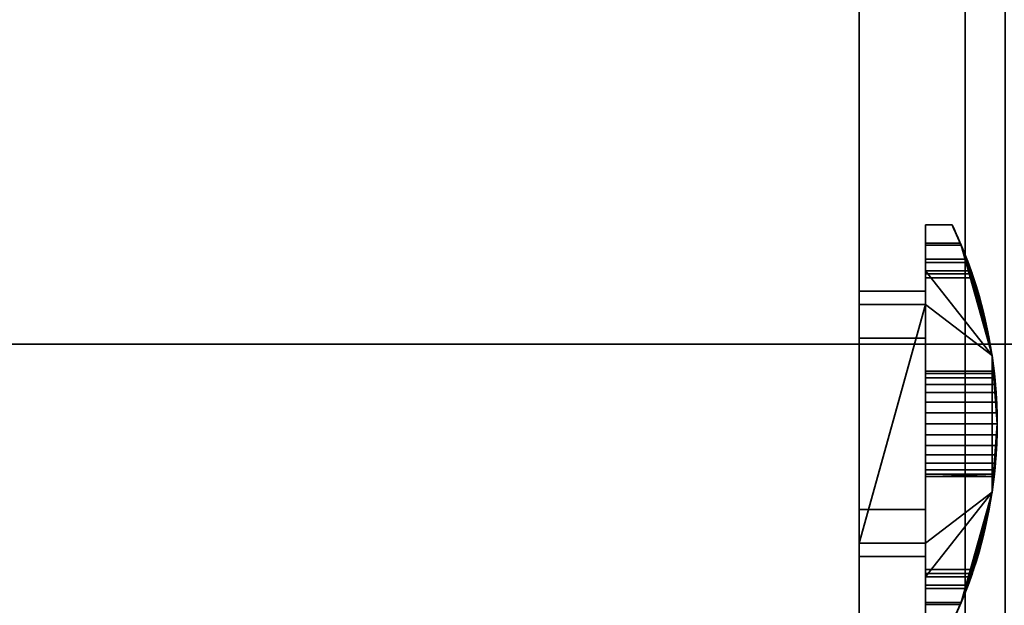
# Model space of a CAD drawing. Header units: millimetres. Extents: x -603 to 3703, y -115 to 193.
# Tile 127 of 256: x 377 to 414, y -28 to -6. Entities that reach past the tile are written whole.
import ezdxf

# ---------------------------------------------------------------- set-up
doc = ezdxf.new("R2010")
doc.units = ezdxf.units.MM
doc.layers.add('151', color=7, linetype='Continuous', true_color=0xffffff)

# ---------------------------------------------------------------- blocks, each defined once
blk = doc.blocks.new('UG_SURFACE_001')
at = {"layer": '151', "color": 252, "linetype": 'Continuous', "lineweight": 35}
for points in [[(603, -18, 2212.25), (603, 174.4, 2212.25), (-603, 174.4, 2212.25), (-603, -18, 2212.25)], [(-453, -18, 2062.25), (-453, 174.4, 2062.25), (453, 174.4, 2062.25), (453, -18, 2062.25)], [(603, -18, 2212.25), (-603, -18, 2212.25), (-453, -18, 2062.25), (453, -18, 2062.25)]]:
    blk.add_3dface(points, dxfattribs=at)
blk = doc.blocks.new('UG_SURFACE_017')
at = {"layer": '151', "color": 43, "linetype": 'Continuous', "lineweight": 35}
for points in [[(-409, 0, 2017), (-409, -34, 2017), (409, -34, 2017), (409, 0, 2017)], [(409, 0, 2), (409, -16, 25), (409, -16.5, 24)], [(409, 0, 2), (409, 0, 2017), (409, -16, 27), (409, -16, 25)], [(409, 0, 2017), (409, -34, 2017), (409, -34), (409, -26, 27)], [(409, -26, 27), (409, -16, 27), (409, 0, 2017)], [(409, -16.5, 24), (409, -16.5, 14), (409, -2), (409, 0, 2)], [(-409, -34), (-409, -2), (409, -2), (409, -34)], [(409, -34), (409, -2), (409, -16.5, 14), (409, -25.5, 14)], [(412.843, -14.265, 15.848), (411.5, -14.265, 15.848), (411.5, -13.5, 16), (412.5, -13.5, 16)], [(412.5, -13.5, 27), (411.5, -13.5, 27), (411.5, -14.184, 27.121), (412.809, -14.184, 27.121)], [(412.5, -13.5, 27), (412.5, -13.5, 16), (411.5, -13.5, 16), (411.5, -13.5, 27)], [(411.5, -13.5, 27), (411.5, -16.5, 24), (411.5, -16, 25)], [(411.5, -14.184, 27.121), (411.5, -13.5, 27), (411.5, -16, 25)], [(411.5, -16.5, 24), (411.5, -13.5, 27), (411.5, -13.5, 16), (411.5, -14.265, 15.848)], [(412.809, -14.184, 27.121), (412.843, -14.265, 15.848), (412.5, -13.5, 16)], [(412.5, -13.5, 16), (412.5, -13.5, 27), (412.809, -14.184, 27.121)], [(412.809, -14.184, 27.121), (411.5, -14.184, 27.121), (411.5, -14.786, 27.468), (413.052, -14.786, 27.468)], [(411.5, -14.786, 27.468), (411.5, -14.184, 27.121), (411.5, -16, 25)], [(413.101, -14.914, 15.414), (411.5, -14.914, 15.414), (411.5, -14.265, 15.848), (412.843, -14.265, 15.848)], [(411.5, -16.5, 24), (411.5, -14.265, 15.848), (411.5, -14.914, 15.414)], [(412.809, -14.184, 27.121), (413.052, -14.786, 27.468), (412.843, -14.265, 15.848)], [(414.008, -18.425, 28), (412.843, -14.265, 15.848), (413.052, -14.786, 27.468)], [(414.008, -18.425, 28), (413.101, -14.914, 15.414), (412.843, -14.265, 15.848)], [(413.052, -14.786, 27.468), (411.5, -14.786, 27.468), (411.5, -15.232, 28), (413.216, -15.232, 28)], [(411.5, -16, 25), (411.5, -16, 27), (411.5, -15.232, 28), (411.5, -14.786, 27.468)], [(413.052, -14.786, 27.468), (413.216, -15.232, 28), (414.008, -18.425, 28)], [(413.256, -15.348, 14.765), (411.5, -15.348, 14.765), (411.5, -14.914, 15.414), (413.101, -14.914, 15.414)], [(411.5, -14.914, 15.414), (411.5, -15.348, 14.765), (411.5, -16.5, 14), (411.5, -16.5, 24)], [(413.256, -15.348, 14.765), (413.101, -14.914, 15.414), (414.008, -18.425, 28)], [(411.5, -15.232, 28), (411.5, -26.768, 28), (414.008, -23.575, 28), (414.008, -18.425, 28)], [(414.008, -18.425, 28), (413.216, -15.232, 28), (411.5, -15.232, 28)], [(411.5, -26.768, 28), (411.5, -15.232, 28), (411.5, -16, 27), (411.5, -26, 27)], [(413.308, -15.5, 14), (411.5, -15.5, 14), (411.5, -15.348, 14.765), (413.256, -15.348, 14.765)], [(411.5, -15.348, 14.765), (411.5, -15.5, 14), (411.5, -16.5, 14)], [(411.5, -16.5, 14), (411.5, -15.5, 14), (413.308, -15.5, 14), (414.008, -18.425, 14)], [(414.008, -18.425, 28), (414.008, -18.425, 14), (413.256, -15.348, 14.765)], [(414.008, -18.425, 14), (413.308, -15.5, 14), (413.256, -15.348, 14.765)], [(409, -17.772, 25), (409, -16, 25), (411.5, -16, 25), (411.5, -17.772, 25)], [(409, -16, 25), (409, -16, 27), (411.5, -16, 27), (411.5, -16, 25)], [(409, -16, 27), (409, -26, 27), (411.5, -26, 27), (411.5, -16, 27)], [(409, -16, 25), (409, -17.772, 25), (409, -17.772, 24), (409, -16.5, 24)], [(411.5, -16.5, 24), (411.5, -17.772, 24), (411.5, -17.772, 25), (411.5, -16, 25)], [(409, -25.5, 14), (409, -16.5, 14), (411.5, -16.5, 14)], [(411.5, -25.5, 14), (409, -25.5, 14), (411.5, -16.5, 14)], [(409, -16.5, 14), (409, -16.5, 24), (411.5, -16.5, 24), (411.5, -16.5, 14)], [(409, -16.5, 24), (409, -17.772, 24), (411.5, -17.772, 24), (411.5, -16.5, 24)], [(411.5, -16.5, 14), (414.008, -18.425, 14), (414.008, -23.575, 14), (411.5, -25.5, 14)], [(409, -17.772, 24), (409, -17.772, 25), (411.5, -17.772, 25), (411.5, -17.772, 24)], [(414.008, -18.425, 28), (414.096, -19.098, 22.118), (414.086, -19.011, 21.291)], [(414.2, -21, 23.5), (414.008, -18.425, 28), (414.008, -23.575, 28)], [(414.2, -21, 23.5), (414.181, -20.187, 23.327), (414.008, -18.425, 28)], [(414.181, -20.187, 23.327), (414.136, -19.514, 22.838), (414.008, -18.425, 28)], [(414.136, -19.514, 22.838), (414.096, -19.098, 22.118), (414.008, -18.425, 28)], [(414.008, -18.425, 14), (414.16, -19.824, 19.882), (414.195, -20.584, 19.544)], [(414.195, -20.584, 19.544), (414.195, -21.416, 19.544), (414.008, -23.575, 14), (414.008, -18.425, 14)], [(414.008, -18.425, 14), (414.086, -19.011, 21.291), (414.114, -19.268, 20.5)], [(414.114, -19.268, 20.5), (414.16, -19.824, 19.882), (414.008, -18.425, 14)], [(414.086, -19.011, 21.291), (414.008, -18.425, 14), (414.008, -18.425, 28)], [(411.5, -19.268, 20.5), (411.5, -19.011, 21.291), (411.5, -19.098, 22.118), (411.5, -21, 21.5)], [(414.096, -19.098, 22.118), (411.5, -19.098, 22.118), (411.5, -19.011, 21.291), (414.086, -19.011, 21.291)], [(414.086, -19.011, 21.291), (411.5, -19.011, 21.291), (411.5, -19.268, 20.5), (414.114, -19.268, 20.5)], [(411.5, -19.098, 22.118), (411.5, -19.514, 22.838), (411.5, -20.187, 23.327), (411.5, -21, 21.5)], [(414.136, -19.514, 22.838), (411.5, -19.514, 22.838), (411.5, -19.098, 22.118), (414.096, -19.098, 22.118)], [(411.5, -20.584, 19.544), (411.5, -19.824, 19.882), (411.5, -19.268, 20.5), (411.5, -21, 21.5)], [(414.114, -19.268, 20.5), (411.5, -19.268, 20.5), (411.5, -19.824, 19.882), (414.16, -19.824, 19.882)], [(414.181, -20.187, 23.327), (411.5, -20.187, 23.327), (411.5, -19.514, 22.838), (414.136, -19.514, 22.838)], [(414.16, -19.824, 19.882), (411.5, -19.824, 19.882), (411.5, -20.584, 19.544), (414.195, -20.584, 19.544)], [(411.5, -20.187, 23.327), (411.5, -21, 23.5), (411.5, -21.813, 23.327), (411.5, -21, 21.5)], [(414.2, -21, 23.5), (411.5, -21, 23.5), (411.5, -20.187, 23.327), (414.181, -20.187, 23.327)], [(411.5, -22.176, 19.882), (411.5, -21.416, 19.544), (411.5, -20.584, 19.544), (411.5, -21, 21.5)], [(414.195, -20.584, 19.544), (411.5, -20.584, 19.544), (411.5, -21.416, 19.544), (414.195, -21.416, 19.544)], [(411.5, -21, 21.5), (411.5, -22.989, 21.291), (411.5, -22.732, 20.5), (411.5, -22.176, 19.882)], [(411.5, -21.813, 23.327), (411.5, -22.486, 22.838), (411.5, -22.902, 22.118), (411.5, -21, 21.5)], [(411.5, -22.902, 22.118), (411.5, -23, 21.5), (411.5, -22.989, 21.291), (411.5, -21, 21.5)], [(414.181, -21.813, 23.327), (411.5, -21.813, 23.327), (411.5, -21, 23.5), (414.2, -21, 23.5)], [(414.008, -23.575, 28), (414.181, -21.813, 23.327), (414.2, -21, 23.5)], [(414.195, -21.416, 19.544), (411.5, -21.416, 19.544), (411.5, -22.176, 19.882), (414.16, -22.176, 19.882)], [(414.195, -21.416, 19.544), (414.16, -22.176, 19.882), (414.008, -23.575, 14)], [(414.136, -22.486, 22.838), (411.5, -22.486, 22.838), (411.5, -21.813, 23.327), (414.181, -21.813, 23.327)], [(414.008, -23.575, 28), (414.136, -22.486, 22.838), (414.181, -21.813, 23.327)], [(414.16, -22.176, 19.882), (411.5, -22.176, 19.882), (411.5, -22.732, 20.5), (414.114, -22.732, 20.5)], [(414.16, -22.176, 19.882), (414.114, -22.732, 20.5), (414.008, -23.575, 14)], [(414.096, -22.902, 22.118), (411.5, -22.902, 22.118), (411.5, -22.486, 22.838), (414.136, -22.486, 22.838)], [(414.008, -23.575, 28), (414.096, -22.902, 22.118), (414.136, -22.486, 22.838)], [(414.114, -22.732, 20.5), (411.5, -22.732, 20.5), (411.5, -22.989, 21.291), (414.086, -22.989, 21.291)], [(414.096, -22.902, 22.118), (414.086, -22.989, 21.291), (411.5, -23, 21.5)], [(411.5, -23, 21.5), (411.5, -22.902, 22.118), (414.096, -22.902, 22.118)], [(414.086, -22.989, 21.291), (411.5, -22.989, 21.291), (411.5, -23, 21.5)], [(414.114, -22.732, 20.5), (414.086, -22.989, 21.291), (414.008, -23.575, 14)], [(414.086, -22.989, 21.291), (414.096, -22.902, 22.118), (414.008, -23.575, 28)], [(414.008, -23.575, 28), (414.008, -23.575, 14), (414.086, -22.989, 21.291)], [(411.5, -26.768, 28), (413.216, -26.768, 28), (414.008, -23.575, 28)], [(414.008, -23.575, 14), (413.308, -26.5, 14), (411.5, -26.5, 14), (411.5, -25.5, 14)], [(413.052, -27.214, 27.468), (412.843, -27.735, 15.848), (414.008, -23.575, 28)], [(412.843, -27.735, 15.848), (413.101, -27.086, 15.414), (414.008, -23.575, 28)], [(414.008, -23.575, 28), (413.216, -26.768, 28), (413.052, -27.214, 27.468)], [(414.008, -23.575, 28), (413.101, -27.086, 15.414), (413.256, -26.652, 14.765)], [(413.256, -26.652, 14.765), (414.008, -23.575, 14), (414.008, -23.575, 28)], [(413.256, -26.652, 14.765), (413.308, -26.5, 14), (414.008, -23.575, 14)], [(409, -24.228, 24), (409, -25.5, 24), (411.5, -25.5, 24), (411.5, -24.228, 24)], [(409, -24.228, 25), (409, -24.228, 24), (411.5, -24.228, 24), (411.5, -24.228, 25)], [(409, -26, 25), (409, -24.228, 25), (411.5, -24.228, 25), (411.5, -26, 25)], [(409, -25.5, 24), (409, -24.228, 24), (409, -24.228, 25), (409, -26, 25)], [(411.5, -26, 25), (411.5, -24.228, 25), (411.5, -24.228, 24), (411.5, -25.5, 24)], [(409, -25.5, 24), (409, -25.5, 14), (411.5, -25.5, 14), (411.5, -25.5, 24)], [(409, -34), (409, -25.5, 14), (409, -25.5, 24), (409, -26, 25)], [(411.5, -26, 25), (411.5, -25.5, 24), (411.5, -28.5, 27)], [(411.5, -25.5, 24), (411.5, -25.5, 14), (411.5, -26.652, 14.765), (411.5, -27.086, 15.414)], [(411.5, -27.086, 15.414), (411.5, -27.735, 15.848), (411.5, -25.5, 24)], [(411.5, -25.5, 14), (411.5, -26.5, 14), (411.5, -26.652, 14.765)], [(411.5, -27.735, 15.848), (411.5, -28.5, 16), (411.5, -28.5, 27), (411.5, -25.5, 24)], [(409, -26, 27), (409, -26, 25), (411.5, -26, 25), (411.5, -26, 27)], [(409, -26, 25), (409, -26, 27), (409, -34)], [(411.5, -26, 25), (411.5, -28.5, 27), (411.5, -27.816, 27.121)], [(411.5, -27.816, 27.121), (411.5, -27.214, 27.468), (411.5, -26, 25)], [(411.5, -27.214, 27.468), (411.5, -26.768, 28), (411.5, -26, 27), (411.5, -26, 25)], [(413.256, -26.652, 14.765), (411.5, -26.652, 14.765), (411.5, -26.5, 14), (413.308, -26.5, 14)], [(413.101, -27.086, 15.414), (411.5, -27.086, 15.414), (411.5, -26.652, 14.765), (413.256, -26.652, 14.765)], [(413.216, -26.768, 28), (411.5, -26.768, 28), (411.5, -27.214, 27.468), (413.052, -27.214, 27.468)], [(412.843, -27.735, 15.848), (411.5, -27.735, 15.848), (411.5, -27.086, 15.414), (413.101, -27.086, 15.414)], [(413.052, -27.214, 27.468), (411.5, -27.214, 27.468), (411.5, -27.816, 27.121), (412.809, -27.816, 27.121)], [(412.843, -27.735, 15.848), (413.052, -27.214, 27.468), (412.809, -27.816, 27.121)], [(412.5, -28.5, 16), (411.5, -28.5, 16), (411.5, -27.735, 15.848), (412.843, -27.735, 15.848)], [(412.809, -27.816, 27.121), (411.5, -27.816, 27.121), (411.5, -28.5, 27), (412.5, -28.5, 27)], [(412.5, -28.5, 16), (412.843, -27.735, 15.848), (412.809, -27.816, 27.121)], [(412.809, -27.816, 27.121), (412.5, -28.5, 27), (412.5, -28.5, 16)]]:
    blk.add_3dface(points, dxfattribs=at)
blk = doc.blocks.new('UG_SURFACE_035')
at = {"layer": '151', "color": 252, "linetype": 'Continuous', "lineweight": 35}
for points in [[(-414.5, -29.92, 2021.75), (414.5, -29.92, 2021.75), (414.5, 14.42, 2021.75), (-414.5, 14.42, 2021.75)], [(-413, -29.92, 2020.25), (-413, 14.42, 2020.25), (413, 14.42, 2020.25), (413, -29.92, 2020.25)], [(414.5, 14.42, 2021.75), (414.5, -29.92, 2021.75), (413, -29.92, 2020.25), (413, 14.42, 2020.25)], [(-468, -18, 2075.25), (468, -18, 2075.25), (466.5, -18, 2073.75), (-466.5, -18, 2073.75)], [(-468, -18, 2075.25), (-468, -29.92, 2075.25), (468, -29.92, 2075.25), (468, -18, 2075.25)], [(-466.5, -18, 2073.75), (466.5, -18, 2073.75), (466.5, -29.92, 2073.75), (-466.5, -29.92, 2073.75)]]:
    blk.add_3dface(points, dxfattribs=at)
blk = doc.blocks.new('UG_SURFACE_036')
at = {"layer": '151', "color": 252, "linetype": 'Continuous', "lineweight": 35}
for points in [[(413, -29.92, 2020.25), (413, 14.42, 2020.25), (413, 14.42, -7.75), (413, -29.92, -7.75)], [(414.5, 14.42, -7.75), (414.5, -29.92, -7.75), (413, -29.92, -7.75), (413, 14.42, -7.75)], [(413, 14.42, 2020.25), (413, -29.92, 2020.25), (414.5, -29.92, 2021.75), (414.5, 14.42, 2021.75)]]:
    blk.add_3dface(points, dxfattribs=at)

msp = doc.modelspace()

# ---------------------------------------------------------------- linework, layer by layer
at = {"layer": '151', "color": 252, "linetype": 'Continuous', "lineweight": 35, "true_color": 0x939598}
for p, q in [((413, -29.92, 2020.25), (413, 14.42, 2020.25)), ((413, -29.92, 2020.25), (413, 14.42, 2020.25)), ((413, -29.92, -7.75), (413, 14.42, -7.75)), ((409, 0, 2017), (409, -34, 2017)), ((409, -2), (409, -34)), ((412.5, -13.5, 27), (411.5, -13.5, 27)), ((411.5, -13.5, 16), (411.5, -13.5, 27)), ((412.5, -13.5, 16), (411.5, -13.5, 16)), ((412.5, -13.5, 27), (412.5, -13.5, 16)), ((411.5, -15.232, 28), (411.5, -26.768, 28)), ((413.216, -15.232, 28), (411.5, -15.232, 28)), ((411.5, -16.5, 14), (411.5, -15.5, 14)), ((413.308, -15.5, 14), (411.5, -15.5, 14)), ((411.5, -16, 27), (409, -16, 27)), ((411.5, -16, 25), (409, -16, 25)), ((409, -16, 27), (409, -26, 27)), ((409, -17.772, 25), (409, -16, 25)), ((409, -16, 25), (409, -16, 27)), ((411.5, -16, 25), (411.5, -16, 27)), ((411.5, -17.772, 25), (411.5, -16, 25)), ((411.5, -16, 27), (411.5, -26, 27)), ((411.5, -16.5, 14), (409, -16.5, 14)), ((411.5, -16.5, 24), (409, -16.5, 24)), ((409, -25.5, 14), (409, -16.5, 14)), ((409, -16.5, 14), (409, -16.5, 24)), ((409, -16.5, 24), (409, -17.772, 24)), ((411.5, -16.5, 24), (411.5, -17.772, 24)), ((411.5, -16.5, 14), (411.5, -16.5, 24)), ((411.5, -17.772, 25), (409, -17.772, 25)), ((411.5, -17.772, 24), (409, -17.772, 24)), ((409, -17.772, 24), (409, -17.772, 25)), ((411.5, -17.772, 24), (411.5, -17.772, 25)), ((-603, -18, 2212.25), (603, -18, 2212.25)), ((468, -18, 2075.25), (-468, -18, 2075.25)), ((466.5, -18, 2073.75), (-466.5, -18, 2073.75)), ((453, -18, 2062.25), (-453, -18, 2062.25)), ((411.5, -24.228, 25), (409, -24.228, 25)), ((411.5, -24.228, 24), (409, -24.228, 24)), ((409, -26, 25), (409, -24.228, 25)), ((409, -24.228, 24), (409, -25.5, 24)), ((409, -24.228, 25), (409, -24.228, 24)), ((411.5, -26, 25), (411.5, -24.228, 25)), ((411.5, -24.228, 25), (411.5, -24.228, 24)), ((411.5, -24.228, 24), (411.5, -25.5, 24)), ((411.5, -25.5, 14), (409, -25.5, 14)), ((411.5, -25.5, 24), (409, -25.5, 24)), ((409, -25.5, 24), (409, -25.5, 14)), ((411.5, -25.5, 24), (411.5, -25.5, 14)), ((411.5, -26.5, 14), (411.5, -25.5, 14)), ((411.5, -26, 27), (409, -26, 27)), ((411.5, -26, 25), (409, -26, 25)), ((409, -26, 27), (409, -26, 25)), ((411.5, -26, 27), (411.5, -26, 25)), ((413.308, -26.5, 14), (411.5, -26.5, 14)), ((413.216, -26.768, 28), (411.5, -26.768, 28))]:
    msp.add_line(p, q, dxfattribs=at)
at = {"layer": '151', "color": 252, "linetype": 'Continuous', "lineweight": 35, "true_color": 0x939598, "extrusion": (1, 0, 0)}
msp.add_circle((-21, 21.5, 411.5), 2, dxfattribs=at)
at = {"layer": '151', "color": 252, "linetype": 'Continuous', "lineweight": 35, "true_color": 0x939598, "extrusion": (-1, 0, 0)}
for centre, start, end in [((13.5, 14, -411.5), 0, 90), ((13.5, 29, -411.5), 270, 330), ((28.5, 14, -411.5), 90, 180), ((28.5, 29, -411.5), 210, 270)]:
    msp.add_arc(centre, 2, start, end, dxfattribs=at)
at = {"layer": '151', "color": 252, "linetype": 'Continuous', "lineweight": 35, "true_color": 0x939598}
for centre, start, end in [((396.806, -21, 28), 340.6339, 19.3661), ((396.806, -21, 14), 341.5668, 18.4332)]:
    msp.add_arc(centre, 17.394, start, end, dxfattribs=at)
for points in [[(412.5, -13.5, 27), (412.822, -14.174, 27), (413.086, -14.864, 27.362), (413.216, -15.232, 28)], [(413.216, -26.768, 28), (413.087, -27.136, 27.363), (412.822, -27.827, 27), (412.5, -28.5, 27)]]:
    msp.add_open_spline(points, degree=3, dxfattribs=at)
for points, knots in [([(413.308, -15.5, 14), (413.308, -15.5, 14.551), (413.231, -15.261, 15.084), (412.946, -14.503, 15.808), (412.737, -13.996, 16), (412.5, -13.5, 16)], [0, 0, 0, 0, 0.5, 0.5, 1, 1, 1, 1]), ([(414.2, -21, 23.5), (414.2, -21.529, 23.5), (414.172, -22.046, 23.283), (414.112, -22.783, 22.545), (414.085, -23, 22.023), (414.085, -23, 20.979), (414.112, -22.788, 20.46), (414.173, -22.042, 19.713), (414.2, -21.523, 19.5), (414.2, -20.478, 19.5), (414.173, -19.956, 19.716), (414.112, -19.218, 20.453), (414.085, -19, 20.969), (414.085, -19, 22.027), (414.112, -19.216, 22.544), (414.172, -19.953, 23.282), (414.2, -20.471, 23.5), (414.2, -21, 23.5)], [0, 0, 0, 0, 0.125, 0.125, 0.25, 0.25, 0.375, 0.375, 0.5, 0.5, 0.625, 0.625, 0.75, 0.75, 0.875, 0.875, 1, 1, 1, 1]), ([(412.5, -28.5, 16), (412.737, -28.004, 16), (412.944, -27.502, 15.812), (413.232, -26.737, 15.083), (413.308, -26.5, 14.551), (413.308, -26.5, 14)], [0, 0, 0, 0, 0.5, 0.5, 1, 1, 1, 1])]:
    msp.add_open_spline(points, degree=3, knots=knots, dxfattribs=at)

# ---------------------------------------------------------------- block references
for name in ['UG_SURFACE_001', 'UG_SURFACE_035', 'UG_SURFACE_036', 'UG_SURFACE_017']:
    msp.add_blockref(name, (0, 0), dxfattribs=at)

doc.saveas('drawing.dxf')
